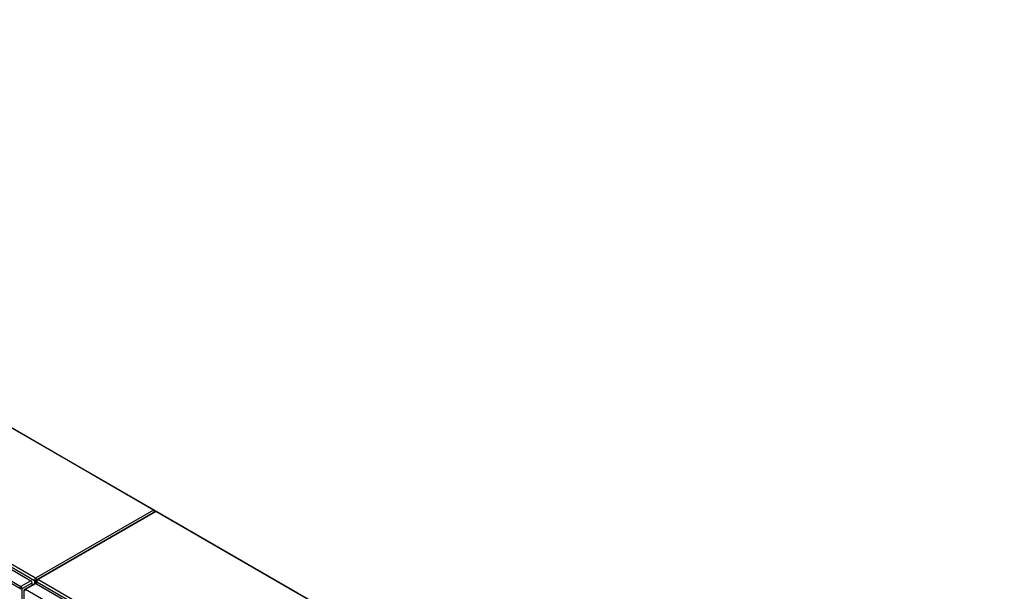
# Model space of a CAD drawing. Header units: inches. Extents: x 635 to 745, y 253 to 341.
# Tile 127 of 127: x 686 to 744, y 306 to 340. Entities that reach past the tile are written whole.
import ezdxf

# ---------------------------------------------------------------- set-up
doc = ezdxf.new("R2010")
doc.units = ezdxf.units.IN
doc.header["$MEASUREMENT"] = 0
doc.layers.add('Visible Edges(ANSI)', color=7, linetype='Continuous', lineweight=25)
doc.layers.add('Visible Tangent Edges(ANSI)', color=7, linetype='Continuous', lineweight=25)

msp = doc.modelspace()

# ---------------------------------------------------------------- linework, layer by layer
at = {"layer": 'Visible Edges(ANSI)'}
for p, q in [((644.063, 339.947), (693.953, 311.143)), ((636.069, 336.227), (686.701, 306.995)), ((693.994, 311.062), (687.063, 307.06)), ((694.093, 311.062), (743.871, 282.322)), ((686.341, 306.498), (686.931, 306.838)), ((686.771, 306.746), (686.771, 306.874)), ((686.981, 306.834), (737.613, 277.601)), ((687.013, 306.815), (687.013, 306.975)), ((686.291, 306.412), (686.291, 282.146))]:
    msp.add_line(p, q, dxfattribs=at)
for centre, start, end in [((693.903, 311.057), 5.26439, 60), ((694.043, 310.976), 60, 120), ((687.112, 306.975), 120, 180), ((686.39, 306.412), 120, 180)]:
    msp.add_arc(centre, 0.099, start, end, dxfattribs=at)
for centre, start_param, end_param in [((686.701, 306.914), 3.926991, 5.497787), ((686.981, 306.753), 5.497787, 6.283185)]:
    msp.add_ellipse(centre, major_axis=(-0.0495, 0.0857), ratio=0.57735, start_param=start_param, end_param=end_param, dxfattribs=at)
at = {"layer": 'Visible Tangent Edges(ANSI)'}
for p, q in [((693.903, 311.138), (644.034, 339.93)), ((636.13, 336.328), (686.902, 307.015)), ((686.972, 307.136), (636.2, 336.449)), ((686.041, 306.533), (635.409, 335.765)), ((635.479, 335.887), (686.111, 306.654)), ((693.903, 311.138), (686.972, 307.136)), ((687.112, 307.056), (694.043, 311.057)), ((743.871, 282.289), (694.043, 311.057)), ((686.701, 306.995), (686.111, 306.654)), ((686.181, 306.533), (686.771, 306.874)), ((686.181, 282.266), (686.181, 306.533)), ((686.39, 306.493), (686.981, 306.834)), ((686.902, 307.015), (686.902, 306.822)), ((687.042, 306.934), (737.814, 277.621)), ((687.042, 306.798), (687.042, 306.934)), ((737.884, 277.742), (687.112, 307.056)), ((686.39, 306.493), (737.023, 277.26))]:
    msp.add_line(p, q, dxfattribs=at)
for centre, major_axis, start_param, end_param in [((693.903, 311.057), (0.0495, 0.0857), 0, 0.785398), ((693.903, 311.057), (0.0495, -0.0857), 1.143718, 2.356194), ((694.043, 310.976), (-0.0495, 0.0857), 5.497787, 6.283185), ((694.043, 310.976), (0.0495, 0.0857), 0, 0.785398), ((686.972, 307.056), (0.0495, 0.0857), 0.785398, 2.356194), ((686.972, 307.056), (-0.0495, 0.0857), 4.23253, 5.497787), ((686.111, 306.573), (0.0495, 0.0857), 0.785398, 2.356194), ((686.111, 306.573), (-0.099, 0), 0.785398, 2.356194), ((686.111, 306.573), (-0.0495, 0.0857), 3.926991, 5.497787), ((686.39, 306.412), (-0.0495, 0.0857), 5.497787, 6.283185), ((686.972, 307.056), (-0.099, 0), 0.785398, 2.050655), ((687.112, 306.975), (-0.099, 0), 0, 0.785398), ((687.112, 306.975), (-0.0495, -0.0857), 3.926991, 5.497787), ((687.112, 306.975), (-0.0495, 0.0857), 5.497787, 6.283185), ((686.39, 306.412), (-0.099, 0), 0, 0.785398), ((686.39, 306.412), (-0.0495, -0.0857), 3.926991, 5.497787)]:
    msp.add_ellipse(centre, major_axis=major_axis, ratio=0.57735, start_param=start_param, end_param=end_param, dxfattribs=at)

doc.saveas('drawing.dxf')
